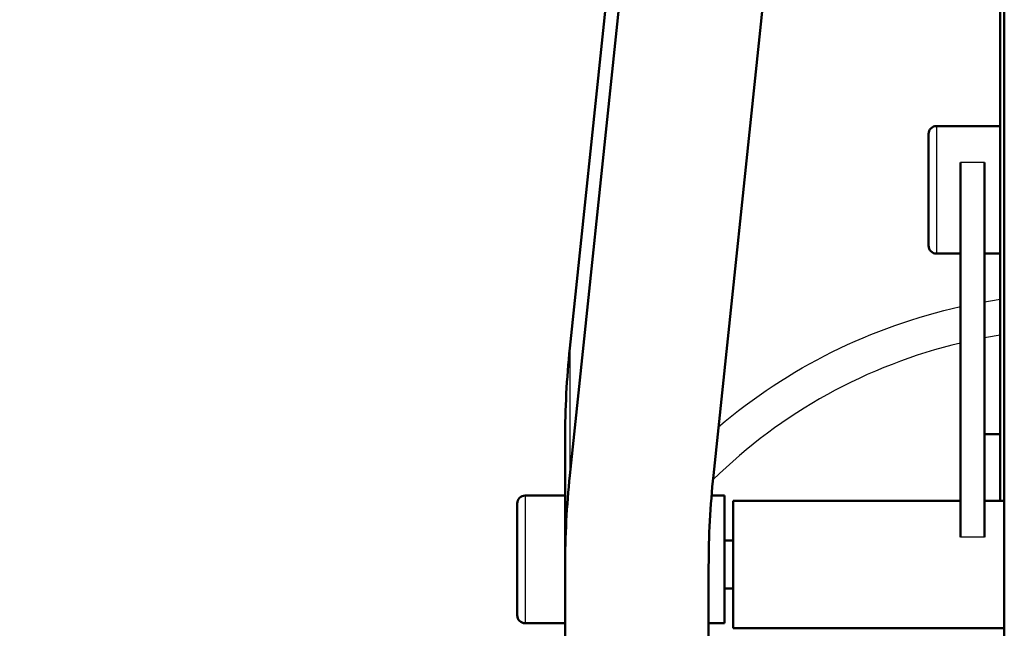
# Model space of a CAD drawing. Header units: millimetres. Extents: x 155 to 950, y -844 to 1327.
# Tile 50 of 56: x 222 to 284, y 1090 to 1128. Entities that reach past the tile are written whole.
import ezdxf

# ---------------------------------------------------------------- set-up
doc = ezdxf.new("R2010")
doc.units = ezdxf.units.MM
doc.header["$LTSCALE"] = 0.75
doc.layers.add('Visible', color=7, linetype='Continuous', lineweight=50)
doc.layers.add('Visible Narrow', color=7, linetype='Continuous', lineweight=25)

msp = doc.modelspace()

# ---------------------------------------------------------------- linework, layer by layer
at = {"layer": 'Visible', "extrusion": (-1.22465e-16, -1, 2.96658e-13)}
for p, q in [((283.649, 1301.809, 534.696), (283.649, 1061.997, 665.989)), ((283.399, 1274.006, 502.833), (283.399, 1098.127, 270.524)), ((273.35, 1268.945, 521.389), (256.412, 1107.689, 307.722)), ((273.35, 1260.963, 527.413), (256.412, 1099.707, 313.746)), ((265.412, 1099.707, 313.746), (282.35, 1260.963, 527.413)), ((283.399, 1121.615, 287.567), (279.399, 1121.615, 287.567)), ((280.899, 1119.331, 291.181), (280.899, 1095.843, 302.33)), ((282.399, 1119.331, 291.181), (282.399, 1095.843, 302.33)), ((280.899, 1113.615, 287.567), (279.399, 1113.615, 287.567)), ((283.399, 1113.615, 287.567), (282.399, 1113.615, 287.567)), ((256.113, 1094.001, 306.185), (256.113, 1101.983, 300.161)), ((283.399, 1102.3, 262.055), (282.399, 1102.3, 262.055)), ((253.613, 1098.447, 298.476), (256.113, 1098.447, 298.476)), ((266.113, 1098.447, 298.476), (265.294, 1098.447, 298.476)), ((280.899, 1098.127, 298.717), (266.649, 1098.127, 298.717)), ((283.649, 1098.127, 298.717), (282.399, 1098.127, 298.717)), ((266.113, 1095.627, 298.717), (266.649, 1095.627, 298.717)), ((256.113, 1094.001, 306.185), (256.113, 1060.592, 261.918)), ((265.113, 1060.592, 261.918), (265.113, 1094.001, 306.185)), ((266.113, 1092.627, 298.717), (266.649, 1092.627, 298.717)), ((253.613, 1090.447, 298.476), (256.113, 1090.447, 298.476)), ((266.113, 1090.447, 298.476), (265.113, 1090.447, 298.476)), ((283.649, 1090.127, 298.717), (266.649, 1090.127, 298.717))]:
    msp.add_line(p, q, dxfattribs=at)
at = {"layer": 'Visible', "extrusion": (-3.63302e-29, -2.96658e-13, -1)}
for centre, radius, start, end in [((-288.563, 1075.8, 748.545), 126, 300.39761, 79.72361), ((-279.399, 1121.115, -287.567), 0.5, 0, 90), ((-279.399, 1114.115, -287.567), 0.5, 270, 0), ((-253.613, 1097.947, -298.476), 0.5, 0, 90), ((-253.613, 1090.947, -298.476), 0.5, 270, 0)]:
    msp.add_arc(centre, radius, start, end, dxfattribs=at)
at = {"layer": 'Visible', "extrusion": (-1, 1.22465e-16, 0)}
for centre in [(-1117.615, 287.567, -278.899), (-1094.447, 298.476, -253.113)]:
    msp.add_arc(centre, 3.5, 0, 180, dxfattribs=at)
at = {"layer": 'Visible', "extrusion": (1.01847e-13, 0.798193, -0.602401)}
msp.add_arc((-406.113, 903.423, 698.778), 150, 360, 3.62045, dxfattribs=at)
at = {"layer": 'Visible', "extrusion": (-1.52538e-13, -0.798193, 0.602401)}
msp.add_arc((406.113, 903.423, -688.778), 150, 176.37955, 180, dxfattribs=at)
at = {"layer": 'Visible', "extrusion": (1.52627e-13, 0.798193, -0.602401)}
msp.add_arc((-415.113, 903.423, 688.778), 150, 0, 3.62045, dxfattribs=at)
at = {"layer": 'Visible', "extrusion": (1, -1.22465e-16, 0)}
for centre in [(1094.447, 298.476, 266.113), (1094.127, 298.717, 266.649)]:
    msp.add_arc(centre, 4, 0, 180, dxfattribs=at)
at = {"layer": 'Visible Narrow', "extrusion": (-1.22465e-16, -1, 2.96658e-13)}
for p, q in [((282.399, 1119.331, 291.181), (280.899, 1119.331, 291.181)), ((256.412, 1107.689, 307.722), (256.412, 1099.707, 313.746)), ((282.399, 1095.843, 302.33), (280.899, 1095.843, 302.33))]:
    msp.add_line(p, q, dxfattribs=at)
at = {"layer": 'Visible Narrow'}
for centre, radius, start, end in [((288.563, 1075.8, -745.545), 123, 100.68473, 239.44705), ((288.563, 1075.8, -744.557), 33.107, 98.97327, 100.72988), ((288.563, 1075.8, -744.557), 33.107, 103.38464, 134.43524)]:
    msp.add_arc(centre, radius, start, end, dxfattribs=at)
at = {"layer": 'Visible Narrow', "extrusion": (1, -1.22465e-16, 0)}
for centre in [(1117.615, 287.567, 279.399), (1094.447, 298.476, 253.613)]:
    msp.add_arc(centre, 4, 0, 180, dxfattribs=at)
at = {"layer": 'Visible Narrow', "extrusion": (-3.63302e-29, -2.96658e-13, -1)}
for start, end in [(79.95327, 81.5962), (49.7495, 77.47266)]:
    msp.add_arc((-288.563, 1075.8, 745.545), 35.332, start, end, dxfattribs=at)

doc.saveas('drawing.dxf')
